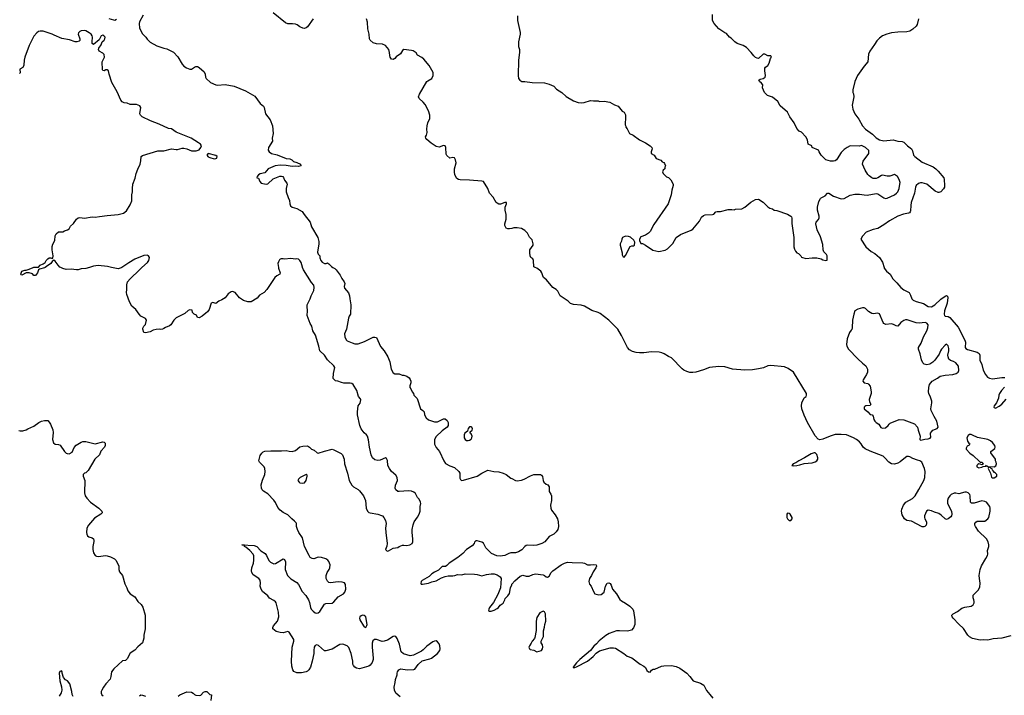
# Model space of a CAD drawing. Header units: inches. Extents: x 2293880 to 2522759, y 823965 to 1006879.
# Tile 240 of 256: x 2393564 to 2406445, y 944402 to 953241. Entities that reach past the tile are written whole.
import ezdxf

# ---------------------------------------------------------------- set-up
doc = ezdxf.new("R2010")
doc.units = ezdxf.units.IN
doc.header["$MEASUREMENT"] = 0
for name, color, linetype in [('C3994', 7, 'Continuous'), ('C3995', 7, 'Continuous'), ('C4904', 7, 'Continuous'), ('C4905', 7, 'Continuous')]:
    doc.layers.add(name, color=color, linetype=linetype)

msp = doc.modelspace()

# ---------------------------------------------------------------- linework, layer by layer
at = {"layer": 'C3994', "color": 5}
for points, elevation in [([(2393897, 950000), (2393890, 949996), (2393822, 949978), (2393812, 949970), (2393799, 949930), (2393770, 949895), (2393750, 949895), (2393730, 949915), (2393690, 949929), (2393650, 949929), (2393590, 949898), (2393583, 949903), (2393578, 949910), (2393590, 949951), (2393630, 949965), (2393650, 949965), (2393690, 949977), (2393739, 950000)], 140), ([(2394478, 950000), (2394430, 949984), (2394370, 949980), (2394330, 949970), (2394307, 949967), (2394238, 949978), (2394170, 949974), (2394130, 949984), (2394100, 950000)], 140), ([(2394900, 950000), (2394890, 949993), (2394850, 949981), (2394767, 950000)], 140), ([(2396949, 950000), (2396950, 949992), (2396973, 949930), (2396967, 949910), (2396929, 949891), (2396903, 949870), (2396799, 949710), (2396761, 949670), (2396703, 949637), (2396670, 949599), (2396590, 949549), (2396550, 949549), (2396490, 949565), (2396441, 949601), (2396382, 949670), (2396350, 949685), (2396330, 949681), (2396290, 949653), (2396250, 949604), (2396210, 949574), (2396170, 949557), (2396130, 949529), (2396090, 949541), (2396070, 949533), (2396043, 949450), (2396022, 949418), (2395997, 949403), (2395950, 949364), (2395910, 949342), (2395890, 949346), (2395875, 949375), (2395846, 949390), (2395826, 949410), (2395822, 949442), (2395790, 949446), (2395770, 949438), (2395725, 949395), (2395610, 949339), (2395581, 949310), (2395541, 949250), (2395524, 949236), (2395470, 949215), (2395450, 949200), (2395430, 949192), (2395410, 949187), (2395390, 949192), (2395350, 949189), (2395310, 949179), (2395270, 949159), (2395210, 949142), (2395188, 949150), (2395175, 949190), (2395176, 949204), (2395189, 949231), (2395210, 949254), (2395224, 949310), (2395210, 949333), (2395150, 949362), (2395126, 949386), (2395082, 949450), (2395032, 949492), (2395001, 949550), (2394964, 949644), (2394960, 949670), (2394967, 949710), (2394964, 949770), (2394976, 949810), (2395010, 949851), (2395130, 949970), (2395163, 950000)], 140), ([(2398540, 944380), (2398483, 944430), (2398466, 944470), (2398463, 944510), (2398476, 944570), (2398479, 944610), (2398502, 944670), (2398502, 944690), (2398508, 944708), (2398524, 944736), (2398550, 944747), (2398634, 944734), (2398721, 944739), (2398734, 944746), (2398777, 944803), (2398830, 944851), (2398930, 944879), (2398953, 944890), (2399029, 944950), (2399059, 944990), (2399063, 945010), (2399059, 945050), (2399050, 945074), (2399030, 945101), (2399010, 945113), (2398990, 945112), (2398970, 945103), (2398890, 945046), (2398844, 944996), (2398821, 944979), (2398714, 944926), (2398670, 944918), (2398583, 944943), (2398553, 944970), (2398532, 945070), (2398504, 945144), (2398485, 945170), (2398470, 945176), (2398450, 945173), (2398375, 945125), (2398330, 945109), (2398307, 945107), (2398230, 945130), (2398206, 945130), (2398184, 945116), (2398176, 945084), (2398175, 945030), (2398190, 944890), (2398189, 944870), (2398174, 944830), (2398150, 944798), (2398130, 944784), (2398010, 944748), (2397970, 944758), (2397950, 944770), (2397930, 944790), (2397922, 944810), (2397922, 944850), (2397899, 944950), (2397868, 945028), (2397846, 945050), (2397790, 945070), (2397750, 945065), (2397650, 945007), (2397570, 944982), (2397550, 944982), (2397475, 945055), (2397450, 945063), (2397430, 945053), (2397417, 945030), (2397412, 944990), (2397413, 944947), (2397391, 944850), (2397367, 944770), (2397346, 944734), (2397330, 944720), (2397310, 944710), (2397250, 944695), (2397190, 944697), (2397150, 944713), (2397137, 944737), (2397125, 944785), (2397120, 944850), (2397130, 945030), (2397150, 945110), (2397151, 945131), (2397087, 945227), (2397070, 945235), (2397010, 945218), (2396970, 945222), (2396918, 945238), (2396876, 945270), (2396875, 945290), (2396883, 945310), (2396935, 945370), (2396953, 945430), (2396951, 945490), (2396918, 945610), (2396910, 945624), (2396890, 945641), (2396832, 945672), (2396810, 945702), (2396742, 945762), (2396722, 945790), (2396709, 945830), (2396713, 945870), (2396709, 945910), (2396692, 945930), (2396619, 945979), (2396601, 946010), (2396597, 946030), (2396599, 946070), (2396622, 946130), (2396628, 946170), (2396625, 946225), (2396618, 946250), (2396576, 946296), (2396522, 946342), (2396504, 946350), (2396506, 946366), (2396469, 946371), (2396630, 946363), (2396668, 946348), (2396718, 946290), (2396776, 946256), (2396792, 946232), (2396824, 946164), (2396843, 946143), (2396869, 946129), (2396890, 946123), (2396910, 946126), (2397010, 946186), (2397030, 946179), (2397040, 946150), (2397038, 946050), (2397068, 945970), (2397110, 945926), (2397190, 945879), (2397213, 945853), (2397258, 945758), (2397307, 945707), (2397344, 945650), (2397357, 945617), (2397369, 945551), (2397378, 945530), (2397401, 945501), (2397430, 945479), (2397450, 945476), (2397470, 945481), (2397490, 945497), (2397550, 945593), (2397570, 945601), (2397651, 945609), (2397675, 945625), (2397730, 945690), (2397801, 945730), (2397817, 945750), (2397829, 945789), (2397825, 945850), (2397814, 945874), (2397784, 945884), (2397730, 945885), (2397630, 945873), (2397610, 945879), (2397590, 945894), (2397571, 945930), (2397571, 945970), (2397586, 946010), (2397613, 946047), (2397622, 946070), (2397624, 946110), (2397610, 946153), (2397595, 946170), (2397570, 946189), (2397510, 946207), (2397470, 946208), (2397410, 946188), (2397390, 946190), (2397365, 946205), (2397349, 946229), (2397291, 946350), (2397262, 946461), (2397216, 946530), (2397198, 946570), (2397186, 946610), (2397187, 946650), (2397180, 946660), (2397161, 946681), (2397123, 946710), (2397070, 946764), (2397010, 946792), (2396970, 946823), (2396940, 946860), (2396910, 946926), (2396890, 946956), (2396810, 947039), (2396754, 947074), (2396738, 947090), (2396728, 947110), (2396725, 947155), (2396742, 947218), (2396771, 947290), (2396777, 947330), (2396770, 947369), (2396760, 947390), (2396745, 947410), (2396703, 947450), (2396692, 947470), (2396710, 947541), (2396730, 947571), (2396750, 947587), (2396770, 947595), (2396850, 947600), (2396990, 947599), (2397050, 947604), (2397090, 947594), (2397130, 947590), (2397174, 947606), (2397230, 947651), (2397270, 947661), (2397330, 947667), (2397356, 947650), (2397383, 947623), (2397418, 947610), (2397456, 947576), (2397470, 947571), (2397550, 947598), (2397650, 947621), (2397675, 947615), (2397770, 947567), (2397787, 947547), (2397808, 947490), (2397813, 947430), (2397852, 947310), (2397872, 947210), (2397910, 947149), (2397930, 947130), (2397990, 947096), (2398010, 947078), (2398060, 947010), (2398087, 946950), (2398097, 946850), (2398112, 946812), (2398130, 946795), (2398150, 946788), (2398250, 946773), (2398296, 946756), (2398310, 946748), (2398326, 946730), (2398348, 946690), (2398356, 946650), (2398349, 946590), (2398352, 946530), (2398372, 946390), (2398367, 946353), (2398351, 946310), (2398370, 946287), (2398390, 946291), (2398450, 946326), (2398510, 946336), (2398530, 946350), (2398570, 946364), (2398590, 946367), (2398630, 946363), (2398669, 946371), (2398699, 946390), (2398709, 946410), (2398709, 946450), (2398698, 946530), (2398698, 946570), (2398710, 946632), (2398725, 946670), (2398770, 946731), (2398791, 946770), (2398803, 946810), (2398805, 946870), (2398812, 946910), (2398809, 946930), (2398790, 946970), (2398769, 946990), (2398743, 947043), (2398720, 947060), (2398690, 947072), (2398650, 947076), (2398530, 947067), (2398510, 947070), (2398485, 947090), (2398474, 947114), (2398478, 947150), (2398507, 947210), (2398501, 947250), (2398483, 947283), (2398430, 947332), (2398400, 947370), (2398382, 947410), (2398374, 947474), (2398361, 947501), (2398350, 947509), (2398280, 947480), (2398250, 947475), (2398210, 947483), (2398178, 947510), (2398161, 947550), (2398138, 947650), (2398125, 947745), (2398112, 947792), (2398101, 947810), (2398070, 947837), (2398043, 947870), (2398029, 947890), (2398013, 947930), (2397985, 948070), (2397984, 948110), (2397993, 948190), (2398016, 948224), (2398026, 948266), (2398021, 948281), (2397997, 948310), (2397976, 948390), (2397927, 948467), (2397910, 948481), (2397886, 948486), (2397806, 948486), (2397773, 948493), (2397726, 948510), (2397695, 948515), (2397665, 948545), (2397669, 948611), (2397688, 948690), (2397673, 948713), (2397590, 948790), (2397550, 948853), (2397489, 948910), (2397476, 948970), (2397434, 949114), (2397397, 949170), (2397386, 949230), (2397365, 949265), (2397324, 949370), (2397330, 949430), (2397323, 949490), (2397326, 949510), (2397362, 949590), (2397375, 949630), (2397410, 949696), (2397417, 949737), (2397410, 949769), (2397383, 949803), (2397276, 949970), (2397263, 950000)], 140), ([(2397661, 950000), (2397686, 949986), (2397706, 949966), (2397757, 949897), (2397776, 949856), (2397809, 949810), (2397816, 949790), (2397809, 949750), (2397815, 949730), (2397866, 949666), (2397877, 949630), (2397881, 949590), (2397898, 949510), (2397892, 949390), (2397876, 949364), (2397865, 949335), (2397841, 949190), (2397815, 949130), (2397817, 949090), (2397833, 949053), (2397850, 949039), (2397912, 949012), (2397950, 949001), (2397970, 949000), (2397990, 949002), (2398076, 949030), (2398190, 949087), (2398210, 949089), (2398230, 949082), (2398285, 948965), (2398330, 948909), (2398379, 948830), (2398406, 948766), (2398425, 948670), (2398450, 948622), (2398470, 948608), (2398530, 948606), (2398569, 948589), (2398590, 948589), (2398630, 948575), (2398657, 948557), (2398674, 948534), (2398682, 948510), (2398682, 948490), (2398669, 948450), (2398669, 948430), (2398682, 948410), (2398698, 948370), (2398715, 948350), (2398722, 948330), (2398763, 948283), (2398809, 948149), (2398838, 948130), (2398855, 948110), (2398858, 948070), (2398881, 948030), (2398910, 948004), (2398990, 947979), (2399030, 947979), (2399090, 948011), (2399110, 948017), (2399130, 948018), (2399158, 947998), (2399171, 947970), (2399170, 947930), (2399156, 947910), (2399090, 947861), (2399010, 947787), (2398990, 947750), (2398989, 947689), (2399010, 947642), (2399056, 947590), (2399113, 947470), (2399136, 947436), (2399190, 947405), (2399250, 947384), (2399310, 947330), (2399320, 947310), (2399323, 947243), (2399330, 947225), (2399338, 947218), (2399350, 947212), (2399370, 947215), (2399550, 947267), (2399610, 947307), (2399690, 947349), (2399768, 947328), (2399830, 947327), (2399889, 947309), (2399929, 947289), (2399990, 947243), (2400000, 947238)], 120), ([(2393552, 947868), (2393570, 947863), (2393604, 947864), (2393650, 947876), (2393670, 947890), (2393750, 947923), (2393815, 947970), (2393850, 947987), (2393890, 947998), (2393930, 947995), (2393950, 947976), (2393965, 947950), (2393996, 947876), (2394001, 947841), (2393995, 947750), (2394007, 947707), (2394030, 947687), (2394070, 947683), (2394094, 947674), (2394151, 947591), (2394170, 947571), (2394184, 947564), (2394210, 947562), (2394250, 947584), (2394276, 947644), (2394304, 947676), (2394367, 947713), (2394390, 947722), (2394430, 947723), (2394550, 947694), (2394650, 947720), (2394670, 947713), (2394680, 947700), (2394683, 947670), (2394675, 947650), (2394626, 947594), (2394608, 947550), (2394548, 947492), (2394459, 947341), (2394430, 947314), (2394410, 947308), (2394394, 947290), (2394396, 947270), (2394414, 947210), (2394411, 947050), (2394421, 947010), (2394441, 946981), (2394490, 946930), (2394601, 946850), (2394639, 946810), (2394643, 946790), (2394626, 946770), (2394541, 946719), (2394462, 946630), (2394444, 946590), (2394439, 946530), (2394443, 946510), (2394451, 946490), (2394470, 946474), (2394510, 946461), (2394528, 946448), (2394534, 946430), (2394533, 946413), (2394520, 946350), (2394522, 946310), (2394528, 946268), (2394553, 946233), (2394570, 946222), (2394590, 946219), (2394690, 946231), (2394710, 946227), (2394750, 946214), (2394806, 946186), (2394827, 946167), (2394862, 946090), (2394862, 946050), (2394870, 946018), (2394908, 945970), (2394939, 945859), (2394964, 945810), (2394977, 945770), (2395008, 945728), (2395071, 945690), (2395110, 945631), (2395151, 945590), (2395175, 945555), (2395204, 945450), (2395207, 945270), (2395186, 945190), (2395186, 945150), (2395171, 945089), (2395110, 945037), (2395070, 944993), (2395010, 944953), (2394970, 944879), (2394950, 944858), (2394910, 944852), (2394795, 944750), (2394767, 944710), (2394758, 944650), (2394746, 944614), (2394690, 944550), (2394662, 944510), (2394638, 944470), (2394630, 944450), (2394628, 944428), (2394637, 944410), (2394656, 944396)], 140), ([(2400000, 946266), (2399990, 946266), (2399962, 946258), (2399910, 946230), (2399850, 946221), (2399806, 946226), (2399738, 946258), (2399721, 946270), (2399664, 946330), (2399630, 946391), (2399610, 946404), (2399550, 946425), (2399530, 946422), (2399514, 946406), (2399509, 946390), (2399482, 946358), (2399410, 946310), (2399362, 946258), (2399297, 946203), (2399182, 946130), (2399150, 946098), (2399133, 946087), (2399090, 946085), (2399080, 946080), (2399043, 946037), (2398990, 946011), (2398957, 945990), (2398922, 945958), (2398830, 945905), (2398815, 945890), (2398810, 945866), (2398818, 945858), (2398835, 945855), (2398910, 945867), (2398955, 945885), (2399010, 945898), (2399082, 945938), (2399130, 945957), (2399170, 945966), (2399230, 945964), (2399258, 945970), (2399290, 945984), (2399350, 945976), (2399390, 945989), (2399515, 945985), (2399550, 945982), (2399610, 945963), (2399670, 945982), (2399730, 945991), (2399770, 945990), (2399810, 945980), (2399850, 945953), (2399861, 945930), (2399854, 945810), (2399820, 945720), (2399764, 945616), (2399710, 945550), (2399701, 945530), (2399698, 945510), (2399710, 945504), (2399730, 945504), (2399770, 945516), (2399810, 945537), (2399827, 945550), (2399850, 945581), (2399890, 945609), (2399910, 945649), (2399915, 945670), (2399950, 945704), (2399970, 945736), (2399984, 945810), (2400000, 945847)], 120), ([(2394265, 944385), (2394250, 944414), (2394245, 944450), (2394218, 944550), (2394191, 944591), (2394164, 944604), (2394136, 944636), (2394118, 944690), (2394118, 944710), (2394110, 944722), (2394090, 944712), (2394079, 944690), (2394088, 944590), (2394112, 944512), (2394116, 944470), (2394106, 944434), (2394082, 944390)], 120), ([(2395130, 944397), (2395150, 944408), (2395170, 944405), (2395209, 944389)], 140), ([(2395639, 944390), (2395658, 944410), (2395750, 944446), (2395810, 944442), (2395834, 944430), (2395852, 944412), (2395870, 944402), (2395910, 944398), (2395934, 944406), (2395970, 944441), (2395990, 944451), (2396011, 944451), (2396050, 944412), (2396072, 944410), (2396065, 944335)], 140)]:
    msp.add_lwpolyline(points, dxfattribs=dict(at, elevation=elevation))
for points, elevation in [([(2399470, 947916), (2399450, 947913), (2399430, 947892), (2399423, 947857), (2399387, 947830), (2399377, 947810), (2399380, 947770), (2399391, 947750), (2399410, 947737), (2399430, 947734), (2399450, 947740), (2399470, 947753), (2399480, 947770), (2399483, 947790), (2399470, 947822), (2399458, 947830), (2399458, 947850), (2399482, 947870), (2399489, 947890), (2399479, 947910)], 120), ([(2397310, 947289), (2397233, 947250), (2397211, 947230), (2397204, 947210), (2397218, 947190), (2397230, 947183), (2397270, 947176), (2397290, 947183), (2397310, 947211), (2397326, 947270), (2397323, 947283)], 140), ([(2398050, 945450), (2398030, 945443), (2398015, 945430), (2398008, 945410), (2398013, 945390), (2398060, 945310), (2398070, 945299), (2398090, 945291), (2398106, 945314), (2398110, 945330), (2398090, 945428), (2398070, 945447)], 140)]:
    msp.add_lwpolyline(points, close=True, dxfattribs=dict(at, elevation=elevation))
at = {"layer": 'C3995', "color": 5}
for points, elevation in [([(2395180, 953300), (2395130, 953211), (2395127, 953190), (2395133, 953130), (2395170, 953057), (2395213, 953010), (2395230, 952984), (2395270, 952946), (2395360, 952900), (2395448, 952868), (2395490, 952858), (2395575, 952815), (2395634, 952754), (2395690, 952660), (2395710, 952634), (2395746, 952610), (2395790, 952593), (2395810, 952594), (2395850, 952620), (2395870, 952628), (2395890, 952628), (2395910, 952615), (2395977, 952557), (2395989, 952530), (2395993, 952490), (2396002, 952470), (2396060, 952420), (2396130, 952387), (2396150, 952383), (2396250, 952393), (2396370, 952373), (2396519, 952310), (2396639, 952239), (2396710, 952142), (2396754, 952110), (2396764, 952090), (2396779, 952010), (2396841, 951930), (2396869, 951850), (2396881, 951750), (2396866, 951690), (2396869, 951650), (2396819, 951570), (2396815, 951535), (2396829, 951510), (2396858, 951490), (2396932, 951472), (2397050, 951426), (2397100, 951420), (2397126, 951406), (2397147, 951387), (2397190, 951373), (2397239, 951350), (2397242, 951330), (2397210, 951319), (2397170, 951323), (2397130, 951320), (2397050, 951334), (2396970, 951339), (2396908, 951330), (2396815, 951290), (2396770, 951238), (2396710, 951225), (2396688, 951210), (2396669, 951190), (2396668, 951170), (2396690, 951166), (2396705, 951125), (2396724, 951104), (2396790, 951089), (2396810, 951093), (2396881, 951159), (2396923, 951177), (2396968, 951192), (2396990, 951194), (2397007, 951187), (2397017, 951177), (2397030, 951142), (2397060, 951100), (2397063, 951090), (2397050, 951030), (2397052, 950990), (2397075, 950915), (2397095, 950875), (2397099, 950830), (2397107, 950807), (2397128, 950790), (2397190, 950769), (2397261, 950730), (2397286, 950690), (2397362, 950590), (2397383, 950530), (2397462, 950390), (2397477, 950337), (2397478, 950310), (2397461, 950201), (2397470, 950175), (2397489, 950150), (2397490, 950126), (2397503, 950090), (2397521, 950070), (2397550, 950049), (2397571, 950049), (2397590, 950058), (2397596, 950056), (2397610, 950048), (2397642, 950010), (2397661, 950000)], 120), ([(2397404, 953250), (2397330, 953148), (2397310, 953132), (2397290, 953126), (2397270, 953128), (2397230, 953148), (2397194, 953174), (2397170, 953182), (2397132, 953188), (2397070, 953185), (2397040, 953200), (2396879, 953330)], 120), ([(2394730, 953254), (2394790, 953237), (2394810, 953236), (2394830, 953246)], 120), ([(2400000, 950510), (2399970, 950503), (2399950, 950503), (2399930, 950513), (2399919, 950530), (2399910, 950550), (2399910, 950570), (2399926, 950630), (2399927, 950690), (2399914, 950750), (2399913, 950787), (2399931, 950830), (2399931, 950851), (2399911, 950851), (2399852, 950828), (2399830, 950829), (2399810, 950840), (2399799, 950850), (2399757, 950917), (2399712, 950970), (2399687, 951030), (2399630, 951124), (2399610, 951130), (2399450, 951143), (2399326, 951146), (2399305, 951150), (2399283, 951163), (2399256, 951210), (2399251, 951251), (2399251, 951290), (2399274, 951370), (2399267, 951407), (2399250, 951432), (2399230, 951436), (2399190, 951431), (2399150, 951462), (2399142, 951482), (2399137, 951570), (2399131, 951591), (2399110, 951596), (2399050, 951575), (2399010, 951583), (2398946, 951626), (2398890, 951672), (2398878, 951690), (2398872, 951710), (2398885, 951730), (2398895, 951765), (2398891, 951810), (2398895, 951850), (2398905, 951890), (2398930, 951950), (2398929, 951990), (2398912, 952050), (2398869, 952130), (2398843, 952163), (2398791, 952210), (2398779, 952230), (2398794, 952266), (2398891, 952430), (2398901, 952439), (2398956, 952470), (2398971, 952510), (2398971, 952549), (2398920, 952640), (2398850, 952725), (2398825, 952745), (2398770, 952778), (2398750, 952805), (2398710, 952831), (2398690, 952838), (2398590, 952851), (2398570, 952838), (2398544, 952796), (2398487, 952753), (2398470, 952731), (2398450, 952718), (2398430, 952722), (2398411, 952750), (2398405, 952770), (2398402, 952810), (2398391, 952850), (2398350, 952905), (2398310, 952921), (2398230, 952926), (2398190, 952936), (2398150, 952971), (2398141, 952990), (2398136, 953050), (2398119, 953119), (2398114, 953210), (2398102, 953250)], 120), ([(2393739, 950000), (2393750, 950005), (2393810, 950002), (2393830, 950030), (2393872, 950048), (2393896, 950064), (2393910, 950090), (2393930, 950113), (2393950, 950123), (2393970, 950123), (2393990, 950115), (2393998, 950122), (2394002, 950150), (2393990, 950230), (2393988, 950272), (2393997, 950303), (2394023, 950350), (2394030, 950414), (2394040, 950440), (2394070, 950466), (2394130, 950466), (2394150, 950478), (2394190, 950491), (2394210, 950506), (2394230, 950538), (2394266, 950574), (2394309, 950631), (2394330, 950647), (2394350, 950654), (2394410, 950645), (2394510, 950661), (2394550, 950659), (2394610, 950664), (2394710, 950680), (2394850, 950690), (2394924, 950710), (2394962, 950738), (2395010, 950819), (2395030, 950870), (2395029, 950950), (2395039, 950990), (2395038, 951030), (2395045, 951090), (2395074, 951166), (2395089, 951229), (2395110, 951286), (2395139, 951350), (2395150, 951394), (2395155, 951450), (2395170, 951465), (2395370, 951526), (2395450, 951527), (2395549, 951551), (2395610, 951541), (2395630, 951542), (2395690, 951559), (2395710, 951559), (2395750, 951550), (2395810, 951523), (2395873, 951527), (2395910, 951538), (2395934, 951570), (2395941, 951590), (2395929, 951610), (2395904, 951630), (2395809, 951690), (2395611, 951771), (2395551, 951811), (2395510, 951818), (2395390, 951874), (2395276, 951916), (2395165, 951970), (2395145, 951990), (2395137, 952010), (2395148, 952090), (2395134, 952114), (2395090, 952129), (2395009, 952129), (2394969, 952149), (2394930, 952154), (2394904, 952164), (2394887, 952187), (2394837, 952297), (2394770, 952418), (2394733, 952530), (2394725, 952570), (2394710, 952585), (2394690, 952583), (2394670, 952573), (2394650, 952575), (2394646, 952586), (2394642, 952690), (2394672, 952750), (2394670, 952786), (2394650, 952804), (2394604, 952830), (2394593, 952850), (2394601, 952870), (2394630, 952910), (2394643, 952950), (2394670, 952973), (2394679, 952990), (2394681, 953010), (2394665, 953030), (2394650, 953036), (2394630, 953030), (2394604, 952976), (2394530, 952914), (2394514, 952930), (2394510, 952950), (2394518, 953010), (2394514, 953030), (2394498, 953050), (2394474, 953070), (2394430, 953096), (2394410, 953100), (2394370, 953094), (2394350, 953085), (2394335, 953070), (2394331, 953050), (2394351, 952990), (2394351, 952969), (2394342, 952958), (2394311, 952949), (2394290, 952950), (2394216, 952976), (2394116, 952996), (2394016, 953036), (2393990, 953051), (2393870, 953090), (2393830, 953092), (2393810, 953084), (2393788, 953070), (2393750, 953024), (2393690, 952905), (2393630, 952749), (2393622, 952710), (2393616, 952644), (2393610, 952624), (2393605, 952615), (2393567, 952593), (2393570, 952546), (2393562, 952538)], 140), ([(2394100, 950000), (2394090, 950005), (2394068, 950028), (2394030, 950080), (2394010, 950095), (2393990, 950079), (2393970, 950052), (2393916, 950010), (2393897, 950000)], 140), ([(2395163, 950000), (2395236, 950064), (2395252, 950090), (2395263, 950130), (2395250, 950153), (2395230, 950161), (2395190, 950157), (2395070, 950107), (2394990, 950061), (2394900, 950000)], 140), ([(2397263, 950000), (2397262, 950002), (2397244, 950064), (2397230, 950089), (2397210, 950106), (2397190, 950112), (2397170, 950109), (2397110, 950115), (2397030, 950106), (2397010, 950113), (2396986, 950114), (2396970, 950109), (2396961, 950099), (2396948, 950072), (2396942, 950050), (2396949, 950000)], 140), ([(2394767, 950000), (2394712, 950012), (2394590, 950024), (2394530, 950017), (2394478, 950000)], 140)]:
    msp.add_lwpolyline(points, dxfattribs=dict(at, elevation=elevation))
at = {"layer": 'C3995', "color": 5, "elevation": 140}
msp.add_lwpolyline([(2396030, 951488), (2396012, 951470), (2396030, 951446), (2396050, 951436), (2396110, 951421), (2396130, 951423), (2396142, 951430), (2396149, 951450), (2396130, 951464)], close=True, dxfattribs=at)
at = {"layer": 'C4904', "color": 5, "elevation": 120}
for points in [[(2406530, 945181), (2406411, 945149), (2406300, 945140), (2406230, 945122), (2406170, 945127), (2406130, 945122), (2406030, 945144), (2405990, 945165), (2405968, 945188), (2405910, 945278), (2405851, 945331), (2405775, 945410), (2405762, 945430), (2405759, 945450), (2405774, 945466), (2405830, 945497), (2405890, 945540), (2405930, 945553), (2406010, 945568), (2406036, 945584), (2406049, 945610), (2406050, 945630), (2406048, 945650), (2406037, 945677), (2406039, 945710), (2406102, 945778), (2406123, 945817), (2406130, 945870), (2406119, 945930), (2406117, 945970), (2406127, 946050), (2406145, 946095), (2406205, 946190), (2406225, 946230), (2406229, 946250), (2406225, 946295), (2406240, 946350), (2406241, 946370), (2406232, 946410), (2406213, 946450), (2406109, 946550), (2406068, 946610), (2406060, 946630), (2406060, 946650), (2406070, 946667), (2406090, 946679), (2406110, 946682), (2406170, 946678), (2406190, 946682), (2406228, 946710), (2406242, 946730), (2406258, 946810), (2406260, 946850), (2406253, 946873), (2406210, 946928), (2406190, 946939), (2406150, 946945), (2406050, 946915), (2406017, 946917), (2406002, 946930), (2405999, 947010), (2405993, 947030), (2405970, 947051), (2405950, 947058), (2405930, 947058), (2405850, 947037), (2405810, 947047), (2405790, 947047), (2405750, 947031), (2405730, 947011), (2405710, 946979), (2405702, 946950), (2405703, 946910), (2405752, 946810), (2405760, 946770), (2405754, 946750), (2405744, 946736), (2405710, 946709), (2405690, 946703), (2405670, 946710), (2405620, 946760), (2405590, 946781), (2405530, 946796), (2405490, 946816), (2405450, 946826), (2405428, 946812), (2405402, 946750), (2405400, 946730), (2405405, 946710), (2405425, 946670), (2405427, 946650), (2405421, 946630), (2405404, 946610), (2405390, 946604), (2405370, 946604), (2405230, 946680), (2405170, 946689), (2405141, 946710), (2405110, 946765), (2405100, 946810), (2405103, 946837), (2405126, 946890), (2405157, 946930), (2405243, 946977), (2405280, 947010), (2405325, 947095), (2405393, 947210), (2405405, 947250), (2405409, 947330), (2405400, 947370), (2405364, 947450), (2405338, 947470), (2405310, 947476), (2405250, 947501), (2405210, 947523), (2405190, 947527), (2405170, 947525), (2405150, 947515), (2405082, 947458), (2405050, 947437), (2405010, 947426), (2404970, 947432), (2404934, 947454), (2404883, 947510), (2404859, 947530), (2404690, 947595), (2404625, 947625), (2404597, 947650), (2404572, 947692), (2404550, 947717), (2404511, 947750), (2404472, 947772), (2404381, 947810), (2404310, 947816), (2404230, 947812), (2404167, 947793), (2404070, 947752), (2404030, 947744), (2404010, 947751), (2403970, 947796), (2403870, 947970), (2403826, 948066), (2403797, 948150), (2403791, 948190), (2403794, 948230), (2403828, 948292), (2403851, 948310), (2403858, 948330), (2403856, 948350), (2403687, 948630), (2403618, 948678), (2403570, 948698), (2403390, 948715), (2403350, 948711), (2403293, 948687), (2403230, 948674), (2403150, 948662), (2403050, 948657), (2402890, 948670), (2402790, 948697), (2402710, 948702), (2402590, 948690), (2402510, 948659), (2402410, 948630), (2402370, 948624), (2402330, 948627), (2402290, 948638), (2402254, 948654), (2402230, 948673), (2402090, 948815), (2402050, 948834), (2401996, 948870), (2401963, 948883), (2401930, 948892), (2401830, 948897), (2401730, 948884), (2401670, 948881), (2401630, 948887), (2401581, 948901), (2401541, 948921), (2401513, 948950), (2401436, 949110), (2401387, 949190), (2401271, 949310), (2401157, 949397), (2401130, 949410), (2401050, 949435), (2400952, 949492), (2400910, 949506), (2400810, 949515), (2400770, 949529), (2400737, 949557), (2400635, 949630), (2400602, 949690), (2400582, 949710), (2400539, 949739), (2400456, 949836), (2400418, 949870), (2400406, 949890), (2400396, 949930), (2400381, 949950), (2400331, 949990), (2400306, 950000)], [(2404872, 950000), (2404875, 949990), (2404905, 949950), (2404950, 949910), (2404987, 949850), (2405040, 949800), (2405090, 949735), (2405130, 949705), (2405199, 949670), (2405218, 949638), (2405233, 949590), (2405253, 949570), (2405292, 949552), (2405387, 949527), (2405450, 949490), (2405490, 949486), (2405537, 949510), (2405616, 949584), (2405670, 949625), (2405690, 949634), (2405702, 949622), (2405706, 949606), (2405696, 949530), (2405662, 949430), (2405656, 949390), (2405660, 949370), (2405670, 949361), (2405710, 949356), (2405730, 949346), (2405839, 949219), (2405930, 949050), (2405936, 949024), (2405934, 948954), (2405941, 948941), (2405964, 948924), (2406091, 948891), (2406115, 948875), (2406125, 948850), (2406125, 948785), (2406150, 948730), (2406170, 948655), (2406197, 948597), (2406225, 948565), (2406250, 948549), (2406290, 948541), (2406410, 948559), (2406450, 948558)], [(2406446, 948434), (2406409, 948390), (2406383, 948350), (2406373, 948330), (2406367, 948290), (2406341, 948230), (2406313, 948190), (2406307, 948170), (2406310, 948165), (2406330, 948160), (2406377, 948183), (2406411, 948209), (2406470, 948275)], [(2400000, 947238), (2400050, 947212), (2400070, 947208), (2400130, 947218), (2400165, 947230), (2400246, 947274), (2400289, 947289), (2400378, 947290), (2400390, 947284), (2400404, 947264), (2400412, 947212), (2400421, 947190), (2400450, 947164), (2400474, 947154), (2400483, 947143), (2400489, 947130), (2400489, 947070), (2400513, 947033), (2400520, 947010), (2400520, 946950), (2400508, 946890), (2400511, 946850), (2400523, 946823), (2400570, 946765), (2400601, 946710), (2400610, 946670), (2400611, 946610), (2400602, 946570), (2400581, 946539), (2400550, 946512), (2400490, 946480), (2400434, 946410), (2400394, 946386), (2400330, 946365), (2400290, 946360), (2400210, 946364), (2400190, 946362), (2400170, 946350), (2400133, 946307), (2400090, 946278), (2400052, 946268), (2400000, 946266)], [(2400000, 945847), (2400004, 945856), (2400041, 945899), (2400110, 945961), (2400148, 945972), (2400190, 945962), (2400230, 945961), (2400276, 945984), (2400310, 945990), (2400410, 945979), (2400430, 945970), (2400450, 945952), (2400470, 945947), (2400490, 945960), (2400518, 946010), (2400539, 946030), (2400649, 946110), (2400690, 946132), (2400730, 946143), (2400790, 946138), (2400930, 946137), (2400952, 946132), (2400990, 946109), (2401031, 946109), (2401070, 946115), (2401106, 946110), (2401108, 946090), (2401102, 946070), (2401064, 946016), (2401044, 945970), (2401019, 945930), (2401009, 945890), (2401018, 945858), (2401039, 945830), (2401070, 945758), (2401090, 945729), (2401138, 945718), (2401170, 945719), (2401208, 945752), (2401228, 945830), (2401250, 945869), (2401270, 945873), (2401290, 945864), (2401302, 945842), (2401320, 945790), (2401370, 945729), (2401414, 945654), (2401436, 945636), (2401489, 945609), (2401547, 945570), (2401586, 945530), (2401595, 945505), (2401612, 945390), (2401610, 945330), (2401595, 945285), (2401566, 945254), (2401517, 945243), (2401410, 945247), (2401370, 945244), (2401277, 945210), (2401230, 945186), (2401144, 945116), (2401110, 945075), (2401075, 945045), (2401031, 944989), (2400891, 944870), (2400850, 944828), (2400805, 944770), (2400806, 944766), (2400826, 944766), (2400850, 944775), (2400990, 944850), (2401064, 944910), (2401105, 944955), (2401150, 944986), (2401290, 945023), (2401330, 945025), (2401360, 945020), (2401469, 944950), (2401510, 944914), (2401570, 944894), (2401682, 944810), (2401730, 944783), (2401750, 944765), (2401770, 944727), (2401790, 944707), (2401810, 944703), (2401831, 944729), (2401850, 944744), (2401874, 944746), (2401958, 944782), (2401990, 944789), (2402090, 944790), (2402150, 944777), (2402198, 944758), (2402290, 944690), (2402330, 944649), (2402373, 944593), (2402470, 944561), (2402514, 944534), (2402550, 944466), (2402591, 944411), (2402630, 944365)]]:
    msp.add_lwpolyline(points, dxfattribs=at)
at = {"layer": 'C4904', "color": 5}
for points, elevation in [([(2404610, 949469), (2404590, 949469), (2404530, 949455), (2404491, 949430), (2404475, 949390), (2404459, 949310), (2404456, 949210), (2404450, 949188), (2404440, 949180), (2404418, 949150), (2404390, 949066), (2404379, 948990), (2404383, 948970), (2404408, 948930), (2404530, 948804), (2404590, 948747), (2404633, 948713), (2404653, 948670), (2404655, 948630), (2404641, 948599), (2404598, 948530), (2404594, 948510), (2404610, 948488), (2404659, 948479), (2404670, 948472), (2404688, 948448), (2404703, 948370), (2404701, 948350), (2404676, 948270), (2404683, 948243), (2404697, 948210), (2404690, 948195), (2404634, 948190), (2404619, 948181), (2404611, 948170), (2404611, 948150), (2404658, 948110), (2404690, 948074), (2404714, 948070), (2404730, 948054), (2404736, 948010), (2404751, 947990), (2404770, 947971), (2404802, 947950), (2404830, 947905), (2404850, 947895), (2404890, 947900), (2404926, 947930), (2404937, 947950), (2404950, 947961), (2405070, 948010), (2405130, 948006), (2405270, 947953), (2405311, 947910), (2405316, 947870), (2405343, 947790), (2405338, 947750), (2405350, 947738), (2405370, 947745), (2405405, 947755), (2405450, 947756), (2405474, 947766), (2405482, 947778), (2405484, 947790), (2405479, 947810), (2405481, 947830), (2405493, 947850), (2405510, 947870), (2405567, 947893), (2405579, 947910), (2405563, 947990), (2405528, 948048), (2405487, 948130), (2405484, 948150), (2405498, 948230), (2405496, 948250), (2405481, 948301), (2405457, 948350), (2405453, 948370), (2405457, 948430), (2405467, 948470), (2405499, 948510), (2405569, 948550), (2405604, 948576), (2405670, 948592), (2405770, 948599), (2405815, 948610), (2405841, 948630), (2405848, 948650), (2405847, 948710), (2405810, 948753), (2405779, 948770), (2405741, 948781), (2405720, 948800), (2405708, 948828), (2405707, 948850), (2405719, 948910), (2405718, 948938), (2405710, 948975), (2405690, 948994), (2405670, 948983), (2405624, 948930), (2405610, 948909), (2405593, 948867), (2405535, 948785), (2405510, 948761), (2405470, 948734), (2405430, 948725), (2405394, 948734), (2405378, 948750), (2405361, 948790), (2405342, 948870), (2405321, 948930), (2405322, 948950), (2405355, 949010), (2405387, 949093), (2405429, 949170), (2405443, 949210), (2405448, 949250), (2405432, 949272), (2405410, 949279), (2405330, 949270), (2405293, 949274), (2405173, 949313), (2405150, 949316), (2405130, 949306), (2405090, 949277), (2405050, 949232), (2405030, 949235), (2404995, 949255), (2404970, 949260), (2404895, 949255), (2404870, 949267), (2404860, 949280), (2404810, 949393), (2404790, 949403), (2404730, 949393), (2404710, 949399), (2404670, 949425), (2404630, 949464)], 140), ([(2405990, 947815), (2405970, 947801), (2405953, 947770), (2405965, 947725), (2405981, 947701), (2405994, 947690), (2405984, 947676), (2405960, 947660), (2405944, 947636), (2405944, 947624), (2405992, 947570), (2406038, 947538), (2406120, 947460), (2406130, 947452), (2406150, 947451), (2406174, 947430), (2406150, 947418), (2406130, 947428), (2406110, 947429), (2406097, 947423), (2406085, 947410), (2406086, 947390), (2406110, 947376), (2406150, 947385), (2406170, 947394), (2406202, 947398), (2406210, 947414), (2406218, 947398), (2406230, 947394), (2406310, 947392), (2406334, 947406), (2406342, 947430), (2406339, 947450), (2406329, 947470), (2406328, 947490), (2406268, 947572), (2406268, 947590), (2406319, 947630), (2406324, 947650), (2406319, 947670), (2406289, 947710), (2406264, 947730), (2406230, 947747), (2406095, 947775), (2406030, 947807), (2406010, 947814)], 140), ([(2403956, 947576), (2403917, 947563), (2403830, 947507), (2403756, 947470), (2403716, 947444), (2403681, 947430), (2403665, 947410), (2403684, 947404), (2403730, 947408), (2403770, 947415), (2403825, 947435), (2403930, 947443), (2403970, 947457), (2403991, 947470), (2404003, 947490), (2404007, 947510), (2403994, 947554), (2403970, 947573)], 120), ([(2406250, 947386), (2406238, 947382), (2406234, 947370), (2406266, 947310), (2406277, 947257), (2406290, 947246), (2406310, 947247), (2406348, 947270), (2406348, 947290), (2406330, 947308), (2406315, 947315), (2406300, 947340), (2406289, 947349), (2406286, 947366), (2406268, 947368), (2406262, 947382)], 140), ([(2403610, 946784), (2403599, 946770), (2403601, 946730), (2403607, 946710), (2403630, 946691), (2403650, 946691), (2403669, 946710), (2403669, 946730), (2403641, 946770), (2403630, 946779)], 120), ([(2400410, 945504), (2400370, 945482), (2400330, 945418), (2400319, 945370), (2400321, 945250), (2400303, 945157), (2400297, 945143), (2400267, 945110), (2400257, 945083), (2400231, 945050), (2400225, 945030), (2400232, 945010), (2400243, 945003), (2400290, 944991), (2400330, 944971), (2400390, 944988), (2400405, 945010), (2400409, 945030), (2400402, 945062), (2400386, 945090), (2400386, 945110), (2400415, 945170), (2400415, 945245), (2400430, 945294), (2400433, 945330), (2400445, 945370), (2400444, 945470), (2400430, 945495)], 140)]:
    msp.add_lwpolyline(points, close=True, dxfattribs=dict(at, elevation=elevation))
at = {"layer": 'C4905', "color": 5}
for points, elevation in [([(2400076, 953290), (2400076, 953230), (2400111, 953071), (2400111, 953050), (2400091, 952950), (2400091, 952891), (2400103, 952850), (2400103, 952810), (2400091, 952710), (2400086, 952510), (2400091, 952470), (2400105, 952450), (2400131, 952431), (2400170, 952431), (2400270, 952417), (2400430, 952413), (2400490, 952399), (2400551, 952371), (2400585, 952330), (2400658, 952290), (2400714, 952234), (2400810, 952179), (2400870, 952159), (2400911, 952151), (2400950, 952159), (2401030, 952185), (2401070, 952178), (2401130, 952178), (2401151, 952171), (2401210, 952175), (2401283, 952163), (2401347, 952127), (2401392, 952110), (2401445, 952045), (2401472, 952030), (2401490, 951994), (2401491, 951930), (2401485, 951905), (2401485, 951865), (2401493, 951847), (2401493, 951833), (2401510, 951814), (2401542, 951750), (2401591, 951731), (2401670, 951671), (2401750, 951631), (2401810, 951592), (2401832, 951570), (2401838, 951550), (2401825, 951510), (2401825, 951490), (2401862, 951470), (2401890, 951425), (2401950, 951402), (2401970, 951382), (2401990, 951374), (2402000, 951360), (2402012, 951330), (2402002, 951310), (2402002, 951290), (2401982, 951270), (2401974, 951250), (2401982, 951230), (2402025, 951185), (2402050, 951174), (2402084, 951144), (2402111, 951091), (2402111, 951070), (2402094, 951010), (2402085, 950950), (2402048, 950832), (2401858, 950562), (2401810, 950469), (2401790, 950449), (2401750, 950422), (2401690, 950398), (2401672, 950370), (2401672, 950350), (2401690, 950314), (2401710, 950312), (2401750, 950292), (2401847, 950227), (2401927, 950207), (2402010, 950226), (2402039, 950241), (2402109, 950311), (2402150, 950392), (2402209, 950431), (2402350, 950487), (2402370, 950501), (2402455, 950605), (2402485, 950655), (2402510, 950681), (2402530, 950688), (2402629, 950691), (2402643, 950697), (2402670, 950726), (2402690, 950731), (2402730, 950731), (2402830, 950756), (2402878, 950758), (2402910, 950754), (2402930, 950762), (2403010, 950767), (2403052, 950788), (2403127, 950853), (2403190, 950887), (2403230, 950891), (2403290, 950852), (2403350, 950792), (2403377, 950777), (2403410, 950765), (2403434, 950750), (2403470, 950745), (2403610, 950698), (2403650, 950672), (2403660, 950660), (2403665, 950645), (2403665, 950575), (2403690, 950390), (2403693, 950270), (2403700, 950240), (2403711, 950211), (2403731, 950191), (2403750, 950182), (2403782, 950150), (2403792, 950132), (2403850, 950116), (2403930, 950127), (2403990, 950123), (2404050, 950111), (2404070, 950101), (2404110, 950092), (2404126, 950094), (2404129, 950131), (2404125, 950150), (2404117, 950170), (2404085, 950205), (2404073, 950230), (2404070, 950298), (2404038, 950398), (2403995, 950490), (2403981, 950570), (2403984, 950590), (2404014, 950626), (2404024, 950650), (2404024, 950670), (2404002, 950750), (2404000, 950790), (2404016, 950864), (2404040, 950900), (2404050, 950910), (2404102, 950938), (2404130, 950970), (2404150, 950969), (2404210, 950932), (2404310, 950896), (2404350, 950902), (2404430, 950945), (2404490, 950959), (2404550, 950960), (2404610, 950949), (2404650, 950947), (2404770, 950968), (2404790, 950963), (2404870, 950908), (2404890, 950903), (2404910, 950905), (2405010, 950950), (2405035, 950970), (2405050, 950990), (2405067, 951030), (2405078, 951090), (2405080, 951110), (2405070, 951148), (2405049, 951189), (2405010, 951216), (2404947, 951193), (2404910, 951194), (2404850, 951206), (2404836, 951204), (2404789, 951171), (2404770, 951163), (2404750, 951161), (2404730, 951163), (2404710, 951172), (2404676, 951196), (2404657, 951217), (2404623, 951270), (2404591, 951350), (2404596, 951390), (2404671, 951490), (2404672, 951530), (2404630, 951569), (2404586, 951590), (2404570, 951594), (2404550, 951588), (2404430, 951589), (2404390, 951569), (2404350, 951542), (2404310, 951502), (2404260, 951420), (2404250, 951408), (2404230, 951395), (2404210, 951389), (2404171, 951389), (2404110, 951409), (2404049, 951470), (2404022, 951510), (2404013, 951533), (2403929, 951569), (2403926, 951590), (2403878, 951610), (2403868, 951670), (2403849, 951709), (2403790, 951768), (2403763, 951783), (2403730, 951818), (2403694, 951890), (2403639, 951970), (2403609, 952029), (2403514, 952114), (2403482, 952170), (2403410, 952229), (2403348, 952250), (2403308, 952290), (2403282, 952350), (2403285, 952390), (2403269, 952410), (2403244, 952430), (2403233, 952450), (2403250, 952464), (2403290, 952472), (2403316, 952490), (2403322, 952510), (2403310, 952570), (2403312, 952608), (2403320, 952620), (2403350, 952641), (2403369, 952670), (2403388, 952732), (2403398, 952750), (2403390, 952766), (2403352, 952768), (2403310, 952789), (2403291, 952789), (2403230, 952734), (2403210, 952737), (2403190, 952747), (2403167, 952767), (2403133, 952813), (2403070, 952877), (2403030, 952901), (2402950, 952929), (2402918, 952950), (2402870, 952998), (2402849, 953010), (2402810, 953062), (2402790, 953069), (2402710, 953122), (2402649, 953189), (2402628, 953230), (2402628, 953310)], 140), ([(2405321, 953250), (2405303, 953177), (2405290, 953156), (2405250, 953115), (2405210, 953089), (2405170, 953080), (2405050, 953078), (2404970, 953067), (2404907, 953053), (2404852, 953029), (2404810, 952997), (2404777, 952963), (2404746, 952914), (2404685, 952830), (2404666, 952790), (2404658, 952690), (2404610, 952632), (2404524, 952510), (2404490, 952430), (2404465, 952325), (2404465, 952290), (2404473, 952270), (2404475, 952230), (2404456, 952124), (2404465, 952070), (2404490, 952011), (2404540, 951940), (2404590, 951851), (2404630, 951809), (2404721, 951741), (2404770, 951693), (2404810, 951671), (2404870, 951657), (2404990, 951670), (2405050, 951650), (2405110, 951645), (2405130, 951639), (2405177, 951590), (2405230, 951550), (2405244, 951524), (2405258, 951470), (2405272, 951450), (2405370, 951377), (2405514, 951314), (2405550, 951289), (2405579, 951259), (2405652, 951170), (2405658, 951150), (2405664, 951070), (2405661, 951050), (2405650, 951029), (2405613, 950987), (2405590, 950978), (2405579, 950979), (2405539, 950999), (2405430, 951091), (2405370, 951106), (2405350, 951107), (2405322, 951098), (2405290, 951071), (2405284, 951050), (2405270, 950970), (2405228, 950850), (2405221, 950810), (2405218, 950742), (2405214, 950726), (2405206, 950714), (2405192, 950708), (2405125, 950695), (2405052, 950670), (2404943, 950610), (2404870, 950559), (2404790, 950511), (2404730, 950497), (2404639, 950461), (2404589, 950410), (2404568, 950370), (2404633, 950270), (2404703, 950210), (2404750, 950181), (2404810, 950129), (2404850, 950070), (2404872, 950000)], 120), ([(2400306, 950000), (2400290, 950006), (2400287, 950090), (2400276, 950110), (2400250, 950131), (2400242, 950150), (2400236, 950190), (2400238, 950230), (2400279, 950290), (2400282, 950310), (2400270, 950359), (2400235, 950395), (2400206, 950446), (2400190, 950465), (2400170, 950484), (2400130, 950508), (2400070, 950519), (2400030, 950516), (2400000, 950510)], 120)]:
    msp.add_lwpolyline(points, dxfattribs=dict(at, elevation=elevation))
at = {"layer": 'C4905', "color": 5, "elevation": 140}
msp.add_lwpolyline([(2401490, 950407), (2401448, 950392), (2401439, 950370), (2401437, 950343), (2401421, 950310), (2401421, 950290), (2401446, 950190), (2401446, 950166), (2401458, 950138), (2401470, 950134), (2401490, 950154), (2401550, 950272), (2401570, 950282), (2401596, 950284), (2401608, 950292), (2401609, 950330), (2401597, 950357), (2401556, 950396), (2401530, 950405)], close=True, dxfattribs=at)

doc.saveas('drawing.dxf')
